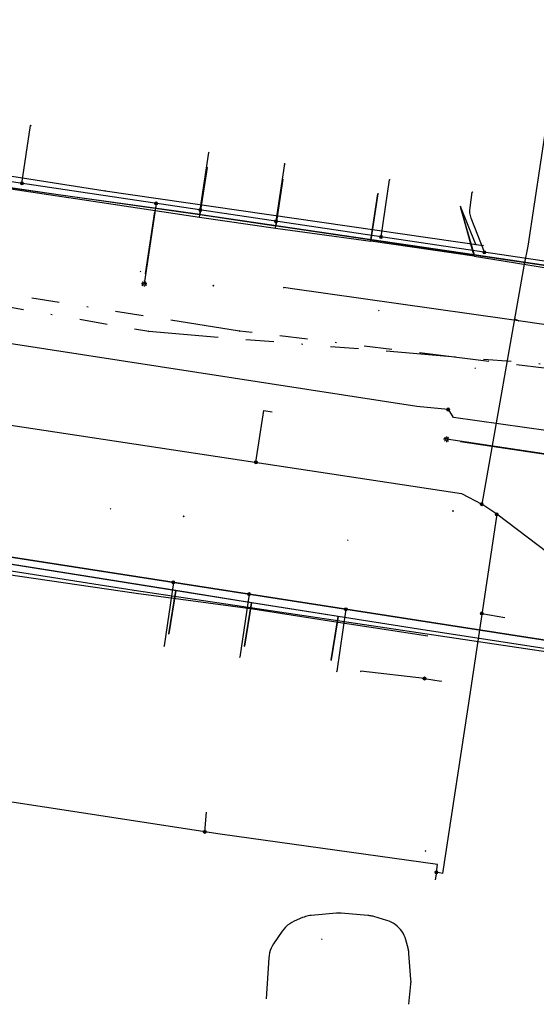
# Model space of a CAD drawing. Header units: metres. Extents: x 253430 to 254090, y 592748 to 593165.
# Tile 10 of 146: x 253579 to 253616, y 592763 to 592833. Entities that reach past the tile are written whole.
import ezdxf
from ezdxf.lldxf.tags import DXFTag

# ---------------------------------------------------------------- set-up
doc = ezdxf.new("R2010")
doc.units = ezdxf.units.M
doc.linetypes.add('RI-OVERIG-SO', pattern=[17, 5, -2, 2, -2, 0, -2, 2, -2])
for name, color, linetype in [('B-WE-IE-MEUBILAIR-S', 7, 'Continuous'), ('B-WE-KL-DATA-G', 90, 'KL-DATA-SO'), ('B-WE-KL-DATA_DUCT-G', 90, 'Continuous'), ('B-WE-KL-DATA_HULPSTUK-S', 90, 'Continuous'), ('B-WE-KL-DATA_KABELBED-G', 90, 'Continuous'), ('B-WE-KL-ET_LS-G', 190, 'KL-LS-SO'), ('B-WE-KL-ET_LS_HULPSTUK-S', 190, 'Continuous'), ('B-WE-KL-ET_LS_KABELBED-G', 190, 'Continuous'), ('B-WE-KL-ET_LS_MANTELBUIS-G', 190, 'Continuous'), ('B-WE-KL-OVERIG-G', 8, 'Continuous'), ('B-WE-KL-WATER-G', 170, 'KL-WATER-SO'), ('B-WE-KL-WATER_HULPSTUK-S', 170, 'Continuous'), ('B-WE-RI-VRIJVERVAL-G', 210, 'RI-OVERIG-SO'), ('B-WE-RI-VRIJVERVAL_HULPSTUK-S', 210, 'Continuous'), ('V-WE-KL-WATER-G', 170, 'V-KL-WATER-SO'), ('V-WE-KL-WATER_HULPSTUK-S', 170, 'Continuous')]:
    doc.layers.add(name, color=color, linetype=linetype)
doc.styles.add('NLCS-ISO', font='txt')
doc.styles.get("Standard").update_dxf_attribs({"font": 'simplex.shx'})
tags = doc.linetypes.add('KL-DATA-SO', pattern='A,4,-1,[101,NLCS.SHX,S=0.5,R=0,X=0,Y=0],-1,4,-1,["D",Standard,S=1,R=0,X=-0.25,Y=-0.5],-1.5', length=12.5).pattern_tags.tags
tags[18] = DXFTag(74, 10)
tags = doc.linetypes.add('KL-LS-SO', pattern='A,4,-1,[103,NLCS.SHX,S=0.75,R=0,X=0,Y=0],-1,4,-1,["L",Standard,S=1,R=0,X=0,Y=-0.5],-2', length=13).pattern_tags.tags
tags[18] = DXFTag(74, 10)
doc.linetypes.add('KL-WATER-SO', pattern='A,7,-0.5,[168,NLCS.SHX,S=0.75,R=0,X=0.75,Y=0],-2', length=9.5)
doc.linetypes.add('V-KL-WATER-SO', pattern='A,3.5,[24,NLCS.SHX,S=0.5,R=0,X=0,Y=0],3.5,-0.5,[168,NLCS.SHX,S=0.75,R=0,X=0.75,Y=0],-2', length=9.5)

# ---------------------------------------------------------------- blocks, each defined once
blk = doc.blocks.new('SKL-WTB_HULP_OVERIG-SO')
at = {"color": 0, "linetype": 'ByBlock', "lineweight": 18}
for points in [[(-0.14, 0.14), (0.14, -0.14)], [(0.14, 0.14), (-0.14, -0.14)]]:
    blk.add_lwpolyline(points, dxfattribs=at)
at = {"color": 0, "linetype": 'ByBlock', "lineweight": 18, "style": 'NLCS-ISO', "flags": 1}
for tag, p in [('TYPE', (1.5, 0)), ('OMSCHRIJVING', (1.5, -3)), ('LABEL', (1.5, -1.5))]:
    blk.add_attdef(tag, p, '', height=1, dxfattribs=at)
blk = doc.blocks.new('SKL-WTB_HULP_MOF-SO')
at = {"linetype": 'ByBlock', "lineweight": 18}
h = blk.add_hatch(color=0, dxfattribs=at)
h.dxf.hatch_style = 1
h.paths.add_polyline_path([(-0.5625, 0, 1), (0.5625, 0, 1)])
at = {"color": 0, "linetype": 'ByBlock', "lineweight": 18}
blk.add_circle((0, 0), 0.5625, dxfattribs=at)
at = {"color": 0, "linetype": 'ByBlock', "lineweight": 18, "style": 'NLCS-ISO', "flags": 1}
for tag, p in [('TYPE', (1.5, 0)), ('OMSCHRIJVING', (1.5, -3)), ('LABEL', (1.5, -1.5))]:
    blk.add_attdef(tag, p, '', height=1, dxfattribs=at)
blk = doc.blocks.new('SIE-MEUBILAIR_PAAL_LICHTMAST-SO')
for points in [[(-0.62, 0), (-1, 0)], [(-0.71, 0.71), (-0.44, 0.44)], [(0, 1), (0, 0.62)], [(0.44, 0.44), (0.71, 0.71)], [(1, 0), (0.62, 0)], [(-0.71, -0.71), (-0.44, -0.44)], [(0, -0.62), (0, -1)], [(0.44, -0.44), (0.71, -0.71)]]:
    blk.add_lwpolyline(points)
blk.add_circle((0, 0), 0.5)
blk = doc.blocks.new('SRI-HULP_OVERIG-SO')
at = {"color": 0, "linetype": 'ByBlock', "lineweight": 18}
for points in [[(-0.14, 0.14), (0.14, -0.14)], [(0.14, 0.14), (-0.14, -0.14)]]:
    blk.add_lwpolyline(points, dxfattribs=at)
at = {"color": 0, "linetype": 'ByBlock', "lineweight": 18, "style": 'NLCS-ISO', "flags": 1}
for tag, p in [('TYPE', (1.5, 0)), ('OMSCHRIJVING', (1.5, -3)), ('LABEL', (1.5, -1.5))]:
    blk.add_attdef(tag, p, '', height=1, dxfattribs=at)

msp = doc.modelspace()

# ---------------------------------------------------------------- linework, layer by layer
at = {"layer": 'B-WE-KL-DATA-G'}
for points in [[(253611.892, 592816.27), (253617.984, 592815.303), (253619.51, 592816.024), (253626.732, 592863.985), (253627.3, 592864.401)], [(253611.892, 592816.27), (253617.984, 592815.303), (253619.51, 592816.024), (253626.732, 592863.985), (253627.3, 592864.401)], [(253601.628, 592787.314), (253602.129, 592790.431), (253601.399, 592790.545), (253595.471, 592791.49), (253550.626, 592798.642), (253550.213, 592798.701), (253551.499, 592807.556), (253551.943, 592810.507), (253554.037, 592823.397), (253555.067, 592824.381), (253556.454, 592824.577), (253559.824, 592824.579), (253561.251, 592824.608), (253562.227, 592824.215), (253562.636, 592823.522), (253562.587, 592823.24)], [(253595.406, 592788.314), (253595.905, 592791.421), (253550.626, 592798.642), (253550.213, 592798.701), (253551.499, 592807.556), (253551.943, 592810.507), (253554.037, 592823.397), (253555.067, 592824.381), (253556.454, 592824.577), (253559.824, 592824.579), (253561.251, 592824.608), (253562.227, 592824.215), (253562.636, 592823.522), (253562.587, 592823.24)], [(253589.976, 592789.186), (253590.473, 592792.287), (253550.626, 592798.642), (253550.213, 592798.701), (253551.499, 592807.556), (253551.943, 592810.507), (253554.037, 592823.397), (253555.067, 592824.381), (253556.454, 592824.577), (253559.824, 592824.579), (253561.251, 592824.608), (253562.227, 592824.215), (253562.636, 592823.522), (253562.587, 592823.24)], [(253610.922, 592819.846), (253610.907, 592819.747), (253611.905, 592816.362), (253590.506, 592819.513), (253582.191, 592820.66), (253562.636, 592823.522), (253562.587, 592823.24)], [(253604.991, 592820.754), (253604.486, 592817.455), (253590.506, 592819.513), (253582.191, 592820.66), (253562.636, 592823.522), (253562.587, 592823.24)], [(253598.169, 592821.793), (253597.651, 592818.461), (253590.506, 592819.513), (253582.191, 592820.66), (253562.636, 592823.522), (253562.587, 592823.24)], [(253592.735, 592822.637), (253592.208, 592819.263), (253590.506, 592819.513), (253582.191, 592820.66), (253562.636, 592823.522), (253562.587, 592823.24)], [(253592.18, 592819.082), (253592.734, 592822.636)], [(253592.18, 592819.082), (253592.734, 592822.636)], [(253597.627, 592818.281), (253598.164, 592821.799)], [(253597.627, 592818.281), (253598.164, 592821.799)], [(253578.64, 592821.1), (253582.783, 592820.484), (253582.798, 592820.481), (253592.18, 592819.082)], [(253578.64, 592821.1), (253582.783, 592820.484), (253582.798, 592820.481), (253592.18, 592819.082)], [(253604.471, 592817.35), (253604.992, 592820.754)], [(253604.471, 592817.35), (253604.992, 592820.754)], [(253611.892, 592816.27), (253610.922, 592819.846)], [(253611.892, 592816.27), (253610.922, 592819.846)], [(253592.18, 592819.082), (253597.627, 592818.281)], [(253592.18, 592819.082), (253597.627, 592818.281)], [(253597.627, 592818.281), (253604.471, 592817.35)], [(253597.627, 592818.281), (253604.471, 592817.35)], [(253611.892, 592816.27), (253604.471, 592817.35)], [(253611.892, 592816.27), (253604.471, 592817.35)], [(253587.636, 592792.092), (253578.303, 592793.433), (253578.287, 592793.435)], [(253587.636, 592792.092), (253578.303, 592793.433), (253578.287, 592793.435)], [(253596.012, 592790.951), (253587.636, 592792.092)], [(253596.012, 592790.951), (253587.636, 592792.092)], [(253601.507, 592790.1), (253596.012, 592790.951)], [(253601.507, 592790.1), (253596.012, 592790.951)], [(253608.568, 592789.014), (253601.507, 592790.1)], [(253608.568, 592789.014), (253601.507, 592790.1)]]:
    msp.add_lwpolyline(points, dxfattribs=at)
at = {"layer": 'B-WE-KL-DATA_DUCT-G'}
msp.add_lwpolyline([(253562.742, 592823.507), (253578.652, 592821.178), (253592.208, 592819.263), (253618.672, 592815.366), (253619.268, 592814.728), (253625.401, 592813.845), (253632.308, 592812.845), (253637.855, 592811.993)], dxfattribs=at)
at = {"layer": 'B-WE-KL-DATA_KABELBED-G'}
for points in [[(253592.208, 592819.263), (253592.735, 592822.637)], [(253597.651, 592818.461), (253598.169, 592821.793)], [(253578.652, 592821.178), (253592.208, 592819.263)], [(253604.486, 592817.455), (253604.991, 592820.754)], [(253611.905, 592816.362), (253610.922, 592819.846)], [(253592.208, 592819.263), (253597.651, 592818.461)], [(253604.486, 592817.455), (253597.651, 592818.461)], [(253611.905, 592816.362), (253604.486, 592817.455)], [(253610.028, 592805.284), (253607.794, 592805.493), (253567.969, 592811.636), (253565.527, 592811.892), (253559.615, 592812.715), (253550.928, 592814.067), (253550.334, 592814.154), (253550.527, 592815.504), (253544.777, 592816.385)], [(253625.401, 592813.845), (253619.268, 592814.728), (253618.672, 592815.366), (253611.905, 592816.362)], [(253617.758, 592803.911), (253617.208, 592803.742), (253610.408, 592804.714), (253610.068, 592805.247)], [(253590.473, 592792.287), (253577.636, 592794.335)], [(253590.473, 592792.287), (253589.976, 592789.186)], [(253595.905, 592791.421), (253590.473, 592792.287)], [(253595.905, 592791.421), (253595.406, 592788.314)], [(253602.129, 592790.431), (253595.905, 592791.421)], [(253602.129, 592790.431), (253601.628, 592787.314)], [(253607.455, 592789.604), (253602.129, 592790.431)], [(253636.053, 592786.84), (253635.737, 592786.213), (253635.183, 592785.625), (253634.633, 592785.414), (253607.455, 592789.604)], [(253608.329, 592785.984), (253603.768, 592786.5)], [(253608.329, 592785.984), (253609.523, 592785.794)]]:
    msp.add_lwpolyline(points, dxfattribs=at)
at = {"layer": 'B-WE-KL-ET_LS-G'}
for points in [[(253617.741, 592815.796), (253563.233, 592823.906), (253562.249, 592824), (253561.248, 592824.592), (253560.861, 592825.31), (253560.82, 592826.107), (253568.053, 592870.825), (253568.453, 592871.81), (253569.181, 592872.643), (253569.784, 592872.779), (253622.69, 592864.797)], [(253617.741, 592815.796), (253563.233, 592823.906), (253562.249, 592824), (253561.248, 592824.592), (253560.861, 592825.31), (253560.82, 592826.107), (253568.053, 592870.825), (253568.453, 592871.81), (253569.181, 592872.643), (253569.784, 592872.779), (253622.69, 592864.797)], [(253617.741, 592815.796), (253563.233, 592823.906), (253562.249, 592824), (253561.248, 592824.592), (253560.861, 592825.31), (253560.82, 592826.107), (253568.053, 592870.825), (253568.11, 592871.628), (253567.995, 592872.118), (253567.325, 592872.505)], [(253624.721, 592852.063), (253621.747, 592830.787), (253618.592, 592831.257), (253617.106, 592826.045), (253615.74, 592817.006), (253615.494, 592815.698), (253612.443, 592798.485)], [(253579.433, 592821.496), (253580.057, 592825.642)], [(253592.236, 592819.591), (253592.856, 592823.712)], [(253597.677, 592818.781), (253598.295, 592822.893)], [(253605.213, 592817.66), (253605.83, 592821.759)], [(253612.632, 592816.556), (253611.684, 592819.011), (253611.625, 592819.199), (253611.591, 592819.39), (253611.583, 592819.583), (253611.6, 592819.779), (253611.763, 592820.867)], [(253589.071, 592820.062), (253588.205, 592814.299)], [(253568.525, 592805.697), (253610.997, 592799.256), (253612.443, 592798.485)], [(253596.229, 592801.496), (253596.792, 592805.21), (253597.397, 592805.118)], [(253624.277, 592801.89), (253623.852, 592801.743), (253623.495, 592801.634), (253623.124, 592801.548), (253622.738, 592801.487), (253622.338, 592801.449), (253621.922, 592801.436), (253621.493, 592801.446), (253621.049, 592801.48), (253620.59, 592801.538), (253609.905, 592803.146)], [(253636.349, 592786.205), (253635.976, 592786.292), (253635.655, 592786.266), (253635.363, 592786.204), (253634.541, 592786.002), (253554.176, 592798.492)], [(253554.176, 592798.492), (253634.541, 592786.002), (253635.363, 592786.204), (253635.99, 592786.726), (253635.89, 592787.439), (253632.782, 592791.023), (253631.908, 592791.41), (253631.184, 592791.558), (253629.784, 592790.989), (253629.748, 592790.963)], [(253613.517, 592797.763), (253612.443, 592798.485)], [(253613.517, 592797.763), (253611.605, 592785.001), (253609.632, 592772.003), (253609.189, 592772.085), (253609.277, 592772.644), (253593.671, 592774.811), (253568.417, 592778.699)], [(253618.678, 592793.879), (253613.517, 592797.763)], [(253590.305, 592792.877), (253589.64, 592788.316)], [(253595.74, 592792.032), (253595.081, 592787.52)], [(253602.686, 592790.952), (253602.039, 592786.501)], [(253612.452, 592790.653), (253614.106, 592790.371)], [(253592.563, 592774.982), (253592.694, 592776.403)], [(253609.189, 592772.085), (253609.101, 592771.539)]]:
    msp.add_lwpolyline(points, dxfattribs=at)
at = {"layer": 'B-WE-KL-ET_LS_KABELBED-G'}
for points in [[(253618.702, 592810.512), (253618.916, 592811.997), (253619.139, 592813.272), (253619.097, 592814.167), (253618.686, 592814.902), (253618.194, 592815.541), (253617.741, 592815.796), (253563.233, 592823.906), (253562.249, 592824), (253561.248, 592824.592), (253560.861, 592825.31), (253560.82, 592826.107), (253568.053, 592870.825)], [(253618.592, 592831.257), (253617.106, 592826.045), (253615.74, 592817.006), (253615.494, 592815.698), (253612.443, 592798.485)], [(253568.525, 592805.697), (253610.997, 592799.256), (253612.443, 592798.485)], [(253554.176, 592798.492), (253634.541, 592786.002), (253635.363, 592786.204)], [(253613.517, 592797.763), (253612.443, 592798.485)], [(253613.517, 592797.763), (253611.605, 592785.001), (253609.632, 592772.003), (253609.189, 592772.085), (253609.277, 592772.644), (253593.671, 592774.811), (253568.417, 592778.699)], [(253618.678, 592793.879), (253613.517, 592797.763)]]:
    msp.add_lwpolyline(points, dxfattribs=at)
at = {"layer": 'B-WE-KL-ET_LS_MANTELBUIS-G'}
for points in [[(253588.311, 592815.005), (253588.981, 592819.462)], [(253610.929, 592802.992), (253617.341, 592802.027)]]:
    msp.add_lwpolyline(points, dxfattribs=at)
at = {"layer": 'B-WE-KL-OVERIG-G'}
msp.add_lwpolyline([(253607.219, 592762.613), (253607.356, 592764.049), (253607.36, 592764.105), (253607.363, 592764.162), (253607.365, 592764.218), (253607.364, 592764.275), (253607.362, 592764.332), (253607.359, 592764.388), (253607.218, 592766.269), (253607.212, 592766.333), (253607.204, 592766.397), (253607.194, 592766.461), (253607.182, 592766.524), (253607.168, 592766.587), (253607.152, 592766.649), (253606.99, 592767.24), (253606.938, 592767.401), (253606.873, 592767.556), (253606.796, 592767.706), (253606.705, 592767.849), (253606.604, 592767.983), (253606.491, 592768.109), (253606.368, 592768.224), (253606.235, 592768.329), (253606.095, 592768.422), (253605.947, 592768.503), (253605.793, 592768.571), (253605.633, 592768.626), (253604.684, 592768.909), (253604.617, 592768.928), (253604.55, 592768.944), (253604.482, 592768.958), (253604.413, 592768.97), (253604.344, 592768.979), (253604.275, 592768.986), (253602.348, 592769.142), (253602.293, 592769.146), (253602.238, 592769.148), (253602.182, 592769.148), (253602.127, 592769.147), (253602.072, 592769.145), (253602.017, 592769.141), (253600.206, 592768.987), (253600.099, 592768.975), (253599.993, 592768.957), (253599.889, 592768.934), (253599.785, 592768.905), (253599.684, 592768.87), (253599.584, 592768.83), (253598.985, 592768.572), (253598.816, 592768.489), (253598.655, 592768.391), (253598.504, 592768.278), (253598.364, 592768.152), (253598.237, 592768.013), (253598.124, 592767.862), (253597.498, 592766.944), (253597.404, 592766.792), (253597.324, 592766.633), (253597.259, 592766.467), (253597.209, 592766.295), (253597.174, 592766.12), (253597.155, 592765.943), (253596.97, 592763.005)], dxfattribs=at)
at = {"layer": 'B-WE-KL-WATER-G'}
for points in [[(253564.93, 592848.595), (253561.358, 592825.117), (253561.795, 592824.662), (253585.397, 592820.96)], [(253592.317, 592819.963), (253592.734, 592822.637)], [(253597.764, 592819.178), (253598.17, 592821.798)], [(253585.397, 592820.96), (253612.55, 592817.048)], [(253604.599, 592818.193), (253604.991, 592820.754)], [(253612.023, 592817.124), (253610.922, 592819.846)], [(253587.494, 592792.297), (253562.658, 592796.189)], [(253626.013, 592786.55), (253587.494, 592792.297)], [(253590.405, 592791.862), (253589.975, 592789.187)], [(253595.845, 592791.051), (253595.406, 592788.314)], [(253602.078, 592790.121), (253601.628, 592787.314)]]:
    msp.add_lwpolyline(points, dxfattribs=at)
at = {"layer": 'B-WE-RI-VRIJVERVAL-G'}
for points in [[(253553.83, 592816.92), (253588.54, 592810.89)], [(253595.05, 592810.91), (253556.06, 592817.06)], [(253588.54, 592810.89), (253626.93, 592807.71)], [(253629.92, 592806.67), (253595.05, 592810.91)]]:
    msp.add_lwpolyline(points, dxfattribs=at)
at = {"layer": 'V-WE-KL-WATER-G'}
for points in [[(253598.68, 592813.957), (253598.233, 592814.021)], [(253614.233, 592811.765), (253598.68, 592813.957)], [(253615.091, 592811.645), (253614.817, 592811.767), (253614.851, 592811.964)], [(253615.091, 592811.645), (253614.233, 592811.765)], [(253633.43, 592808.978), (253615.091, 592811.645)]]:
    msp.add_lwpolyline(points, dxfattribs=at)

# ---------------------------------------------------------------- block references
at = {"layer": 'B-WE-IE-MEUBILAIR-S', "xscale": 0.2, "yscale": 0.2, "zscale": 0.2}
for p in [(253588.205, 592814.299), (253609.905, 592803.146)]:
    msp.add_blockref('SIE-MEUBILAIR_PAAL_LICHTMAST-SO', p, dxfattribs=at)
at = {"layer": 'B-WE-KL-DATA_HULPSTUK-S', "xscale": 0.2, "yscale": 0.2, "zscale": 0.2}
for name, p in [('SKL-WTB_HULP_MOF-SO', (253610.028, 592805.284)), ('SKL-WTB_HULP_OVERIG-SO', (253610.028, 592805.284)), ('SKL-WTB_HULP_OVERIG-SO', (253610.068, 592805.247)), ('SKL-WTB_HULP_OVERIG-SO', (253603.768, 592786.5)), ('SKL-WTB_HULP_MOF-SO', (253608.329, 592785.984)), ('SKL-WTB_HULP_OVERIG-SO', (253608.329, 592785.984)), ('SKL-WTB_HULP_OVERIG-SO', (253608.329, 592785.984)), ('SKL-WTB_HULP_OVERIG-SO', (253609.523, 592785.794))]:
    msp.add_blockref(name, p, dxfattribs=at)
at = {"layer": 'B-WE-KL-ET_LS_HULPSTUK-S', "xscale": 0.2, "yscale": 0.2, "zscale": 0.2}
for name, p in [('SKL-WTB_HULP_OVERIG-SO', (253580.057, 592825.642)), ('SKL-WTB_HULP_OVERIG-SO', (253592.856, 592823.712)), ('SKL-WTB_HULP_OVERIG-SO', (253598.295, 592822.893)), ('SKL-WTB_HULP_OVERIG-SO', (253605.83, 592821.759)), ('SKL-WTB_HULP_MOF-SO', (253579.433, 592821.496)), ('SKL-WTB_HULP_OVERIG-SO', (253611.763, 592820.867)), ('SKL-WTB_HULP_MOF-SO', (253589.071, 592820.062)), ('SKL-WTB_HULP_MOF-SO', (253592.236, 592819.591)), ('SKL-WTB_HULP_MOF-SO', (253597.677, 592818.781)), ('SKL-WTB_HULP_MOF-SO', (253605.213, 592817.66)), ('SKL-WTB_HULP_MOF-SO', (253612.632, 592816.556)), ('SKL-WTB_HULP_MOF-SO', (253596.229, 592801.496)), ('SKL-WTB_HULP_MOF-SO', (253612.443, 592798.485)), ('SKL-WTB_HULP_MOF-SO', (253613.517, 592797.763)), ('SKL-WTB_HULP_MOF-SO', (253590.305, 592792.877)), ('SKL-WTB_HULP_MOF-SO', (253595.74, 592792.032)), ('SKL-WTB_HULP_MOF-SO', (253602.686, 592790.952)), ('SKL-WTB_HULP_MOF-SO', (253612.452, 592790.653)), ('SKL-WTB_HULP_OVERIG-SO', (253589.64, 592788.316)), ('SKL-WTB_HULP_OVERIG-SO', (253595.081, 592787.52)), ('SKL-WTB_HULP_OVERIG-SO', (253602.039, 592786.501)), ('SKL-WTB_HULP_MOF-SO', (253592.563, 592774.982)), ('SKL-WTB_HULP_MOF-SO', (253609.189, 592772.085))]:
    msp.add_blockref(name, p, dxfattribs=at)
at = {"layer": 'B-WE-KL-WATER_HULPSTUK-S', "xscale": 0.2, "yscale": 0.2, "zscale": 0.2}
for p in [(253592.734, 592822.637), (253598.17, 592821.798), (253585.397, 592820.96), (253604.991, 592820.754), (253592.317, 592819.963), (253610.922, 592819.846), (253597.764, 592819.178), (253604.599, 592818.193), (253612.023, 592817.124), (253612.55, 592817.048), (253587.494, 592792.297), (253590.405, 592791.862), (253595.845, 592791.051), (253602.078, 592790.121), (253589.975, 592789.187), (253595.406, 592788.314), (253601.628, 592787.314)]:
    msp.add_blockref('SKL-WTB_HULP_OVERIG-SO', p, dxfattribs=at)
at = {"layer": 'B-WE-RI-VRIJVERVAL_HULPSTUK-S', "xscale": 0.2, "yscale": 0.2, "zscale": 0.2}
for p in [(253587.95, 592815.173), (253593.175, 592814.158), (253605.06, 592812.376), (253588.54, 592810.89), (253595.05, 592810.91), (253611.975, 592808.243), (253585.797, 592798.152), (253591.043, 592797.614), (253610.381, 592797.996), (253602.822, 592795.905), (253608.402, 592773.608), (253600.955, 592767.283)]:
    msp.add_blockref('SRI-HULP_OVERIG-SO', p, dxfattribs=at)
at = {"layer": 'V-WE-KL-WATER_HULPSTUK-S', "xscale": 0.2, "yscale": 0.2, "zscale": 0.2}
for p in [(253598.233, 592814.021), (253615.091, 592811.645)]:
    msp.add_blockref('SKL-WTB_HULP_OVERIG-SO', p, dxfattribs=at)

doc.saveas('drawing.dxf')
